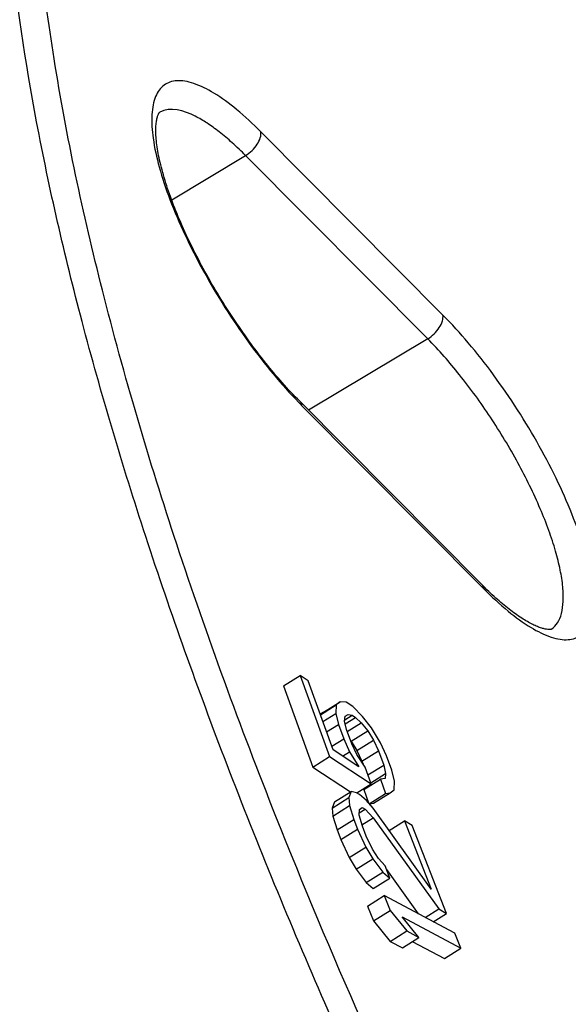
# Model space of a CAD drawing. Header units: millimetres. Extents: x 17 to 597, y 16 to 406.
# Tile 4 of 43: x 36 to 48, y 126 to 148. Entities that reach past the tile are written whole.
import ezdxf

# ---------------------------------------------------------------- set-up
doc = ezdxf.new("R2010")
doc.units = ezdxf.units.MM
doc.header["$LTSCALE"] = 32.67
doc.layers.add('CURVES', color=7, linetype='CONTINUOUS')

msp = doc.modelspace()

# ---------------------------------------------------------------- linework, layer by layer
at = {"layer": 'CURVES', "color": 9, "linetype": 'Continuous'}
for p, q in [((45.348444, 141.547255), (41.119477, 145.805245)), ((39.049186, 144.225389), (40.765032, 145.252776)), ((44.993998, 140.994786), (40.765032, 145.252776)), ((44.993998, 140.994786), (42.226222, 139.337541)), ((42.065988, 139.448759), (46.294955, 135.190769))]:
    msp.add_line(p, q, dxfattribs=at)
at = {"layer": 'CURVES', "color": 7, "linetype": 'Continuous'}
for p, q in [((42.020686, 139.544488), (46.249653, 135.286498)), ((41.642314, 132.933197), (42.028186, 133.175717)), ((42.028186, 133.175717), (42.713169, 131.290346)), ((42.214234, 133.053354), (42.028186, 133.175717)), ((41.642314, 132.933197), (42.327297, 131.047826)), ((42.798484, 131.445244), (42.214234, 133.053354)), ((42.501162, 132.263605), (42.870029, 132.495438)), ((42.572556, 132.321384), (42.958427, 132.563904)), ((42.870029, 132.495438), (42.859132, 132.291595)), ((42.958427, 132.563904), (42.870029, 132.495438)), ((43.104183, 132.552446), (42.958427, 132.563904)), ((43.253021, 132.454556), (43.104183, 132.552446)), ((43.479363, 132.22129), (43.253021, 132.454556)), ((42.572556, 132.321384), (42.500458, 132.265543)), ((42.559428, 132.103231), (42.859132, 132.291595)), ((42.859132, 132.291595), (42.922655, 132.038807)), ((43.065327, 132.11378), (43.079307, 132.231192)), ((43.068649, 132.141684), (43.242125, 132.250713)), ((43.079307, 132.231192), (43.150643, 132.268679)), ((43.150643, 132.268679), (43.242125, 132.250713)), ((43.242125, 132.250713), (43.316544, 132.201768)), ((43.688641, 131.957043), (43.479363, 132.22129)), ((42.646005, 131.864933), (42.922655, 132.038807)), ((42.922655, 132.038807), (43.043535, 131.706095)), ((43.108704, 131.916445), (43.065327, 132.11378)), ((43.078827, 132.052363), (43.316544, 132.201768)), ((43.125561, 131.870045), (43.44832, 132.072899)), ((43.316544, 132.201768), (43.44832, 132.072899)), ((43.44832, 132.072899), (43.600242, 131.888577)), ((43.229583, 131.583732), (43.108704, 131.916445)), ((43.21437, 131.646057), (43.600242, 131.888577)), ((43.600242, 131.888577), (43.735101, 131.673276)), ((43.901003, 131.606365), (43.688641, 131.957043)), ((42.766884, 131.532221), (43.043535, 131.706095)), ((43.043535, 131.706095), (43.181477, 131.404362)), ((43.201082, 131.662179), (43.21437, 131.646057)), ((43.21437, 131.646057), (43.349229, 131.430756)), ((43.347379, 131.337452), (43.229583, 131.583732)), ((43.349229, 131.430756), (43.735101, 131.673276)), ((43.735101, 131.673276), (43.852897, 131.426995)), ((44.038945, 131.304633), (43.901003, 131.606365)), ((43.393839, 131.053684), (42.798484, 131.445244)), ((43.01742, 131.301252), (43.181477, 131.404362)), ((43.181477, 131.404362), (43.393839, 131.053684)), ((43.539594, 131.042226), (43.347379, 131.337452)), ((43.349229, 131.430756), (43.467025, 131.184475)), ((43.467025, 131.184475), (43.852897, 131.426995)), ((43.852897, 131.426995), (43.973776, 131.094283)), ((44.159824, 130.97192), (44.038945, 131.304633)), ((42.327297, 131.047826), (42.713169, 131.290346)), ((42.713169, 131.290346), (43.68062, 130.654061)), ((43.467025, 131.184475), (43.492334, 131.114812)), ((43.604909, 130.86245), (43.973776, 131.094283)), ((43.973776, 131.094283), (44.017153, 130.896947)), ((42.327297, 131.047826), (43.203889, 130.471299)), ((43.68062, 130.654061), (43.539594, 131.042226)), ((43.67134, 130.679604), (44.017153, 130.896947)), ((44.017153, 130.896947), (44.003173, 130.779536)), ((44.223347, 130.719132), (44.159824, 130.97192)), ((43.348179, 130.445123), (43.68062, 130.654061)), ((43.508756, 130.524001), (43.894627, 130.766521)), ((43.627243, 130.620514), (43.624406, 130.596688)), ((44.003173, 130.779536), (43.894627, 130.766521)), ((43.894627, 130.766521), (44.015507, 130.433809)), ((44.212451, 130.515289), (44.223347, 130.719132)), ((42.83031, 130.236505), (43.216182, 130.479025)), ((43.216182, 130.479025), (43.161341, 130.336523)), ((43.337733, 130.451263), (43.216182, 130.479025)), ((43.409627, 130.409004), (43.337733, 130.451263)), ((43.575651, 130.267733), (43.409627, 130.409004)), ((43.508756, 130.524001), (43.620995, 130.21507)), ((43.637315, 130.196116), (44.015507, 130.433809)), ((43.73818, 130.204303), (44.124052, 130.446823)), ((44.015507, 130.433809), (44.124052, 130.446823)), ((44.124052, 130.446823), (44.212451, 130.515289)), ((42.775469, 130.094003), (43.161341, 130.336523)), ((42.83031, 130.236505), (42.775469, 130.094003)), ((43.161341, 130.336523), (43.178393, 130.151762)), ((43.727964, 130.090836), (43.575651, 130.267733)), ((43.640363, 130.192575), (43.73818, 130.204303)), ((42.775469, 130.094003), (42.792521, 129.909242)), ((42.792521, 129.909242), (43.178393, 130.151762)), ((43.178393, 130.151762), (43.275864, 129.832363)), ((43.4026, 129.932606), (43.407784, 130.060612)), ((43.477835, 129.669962), (43.4026, 129.932606)), ((43.404578, 129.981449), (43.543045, 130.068476)), ((43.407784, 130.060612), (43.471152, 130.110734)), ((43.471152, 130.110734), (43.543045, 130.068476)), ((43.543045, 130.068476), (43.731306, 129.870449)), ((45.074705, 128.207124), (43.727964, 130.090836)), ((42.792521, 129.909242), (42.889993, 129.589843)), ((42.889993, 129.589843), (43.275864, 129.832363)), ((43.275864, 129.832363), (43.36481, 129.605343)), ((43.467838, 129.70486), (43.731306, 129.870449)), ((43.731306, 129.870449), (45.252596, 127.753085)), ((44.097775, 129.573574), (44.452085, 129.796257)), ((44.452085, 129.796257), (45.074705, 128.207124)), ((44.631819, 129.690611), (44.452085, 129.796257)), ((42.889993, 129.589843), (42.978938, 129.362823)), ((42.978938, 129.362823), (43.36481, 129.605343)), ((43.36481, 129.605343), (43.556412, 129.186931)), ((43.566781, 129.442943), (43.477835, 129.669962)), ((45.43233, 127.647439), (44.631819, 129.690611)), ((42.978938, 129.362823), (43.17054, 128.944411)), ((43.71391, 129.138039), (43.566781, 129.442943)), ((43.17054, 128.944411), (43.556412, 129.186931)), ((43.556412, 129.186931), (43.717251, 128.917653)), ((43.852512, 128.925517), (43.71391, 129.138039)), ((43.17054, 128.944411), (43.331379, 128.675133)), ((43.331379, 128.675133), (43.717251, 128.917653)), ((43.717251, 128.917653), (43.949984, 128.606117)), ((44.004826, 128.74862), (43.852512, 128.925517)), ((43.331379, 128.675133), (43.564112, 128.363597)), ((43.564112, 128.363597), (43.949984, 128.606117)), ((43.949984, 128.606117), (44.116008, 128.464846)), ((44.116008, 128.464846), (44.004826, 128.74862)), ((44.037954, 128.664065), (44.774683, 127.63867)), ((43.564112, 128.363597), (43.730136, 128.222326)), ((43.730136, 128.222326), (44.116008, 128.464846)), ((43.596475, 127.818983), (43.982347, 128.061503)), ((43.982347, 128.061503), (44.124602, 127.716016)), ((45.62506, 127.184863), (43.982347, 128.061503)), ((43.596475, 127.818983), (43.73873, 127.473496)), ((43.73873, 127.473496), (44.124602, 127.716016)), ((44.124602, 127.716016), (44.511517, 127.239966)), ((44.93469, 127.553282), (45.252596, 127.753085)), ((45.122796, 127.452898), (45.43233, 127.647439)), ((45.252596, 127.753085), (45.43233, 127.647439)), ((43.73873, 127.473496), (44.125645, 126.997446)), ((44.791127, 127.09075), (44.404213, 127.566801)), ((44.404213, 127.566801), (45.767315, 126.839376)), ((44.125645, 126.997446), (44.511517, 127.239966)), ((44.511517, 127.239966), (44.791127, 127.09075)), ((45.767315, 126.839376), (45.62506, 127.184863)), ((44.125645, 126.997446), (44.405256, 126.84823)), ((44.405256, 126.84823), (44.791127, 127.09075)), ((44.637215, 126.994016), (45.381443, 126.596856)), ((45.381443, 126.596856), (45.767315, 126.839376))]:
    msp.add_line(p, q, dxfattribs=at)
at = {"layer": 'CURVES', "color": 9, "linetype": 'Continuous'}
msp.add_arc((48.816616, 146.15287), 9.513994, 224.2136223, 224.8019147, dxfattribs=at)
at = {"layer": 'CURVES', "color": 7, "linetype": 'Continuous'}
for points, knots in [([(38.881983, 163.378411), (39.277742, 163.627146), (40.142184, 164.043957), (41.575205, 164.387202), (43.133835, 164.45948), (44.805425, 164.270816), (46.584166, 163.830436), (48.465644, 163.144961), (50.444959, 162.219661), (52.515852, 161.059512), (54.670847, 159.670044), (57.741788, 157.449305), (61.711469, 154.124639), (66.513337, 149.474099), (69.664006, 146.03065), (71.256208, 144.199124)], [0, 0, 0, 0, 0.035244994, 0.07167875, 0.110391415, 0.152297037, 0.19808849, 0.248242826, 0.303051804, 0.362658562, 0.427089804, 0.49628084, 0.64830122, 0.817013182, 1, 1, 1, 1]), ([(55.521391, 87.231013), (52.896986, 90.808795), (47.911908, 98.161271), (42.362206, 107.705852), (38.420345, 115.437433), (35.810056, 121.090965), (33.549817, 126.583687), (31.667389, 131.847893), (30.18552, 136.819488), (29.121842, 141.439225), (28.488953, 145.65525), (28.295697, 149.422485), (28.514835, 152.259626), (28.947564, 154.249479), (29.37772, 155.551464), (29.92728, 156.713565), (30.598799, 157.729228), (31.391962, 158.589561), (32.002677, 159.054777), (32.322162, 159.255572)], [0, 0, 0, 0, 0.166913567, 0.333839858, 0.414963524, 0.493307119, 0.568020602, 0.638323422, 0.703526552, 0.763060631, 0.816514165, 0.863691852, 0.904707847, 0.923081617, 0.940180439, 0.956178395, 0.97129936, 0.985805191, 1, 1, 1, 1]), ([(42.020686, 139.544488), (41.742069, 139.825016), (41.19464, 140.452135), (40.576726, 141.306851), (40.10732, 142.050429), (39.779429, 142.622587), (39.484896, 143.193351), (39.229481, 143.75121), (39.018235, 144.284386), (38.87842, 144.710049), (38.793236, 145.02883), (38.744524, 145.246633), (38.709162, 145.448562), (38.687029, 145.632623), (38.677645, 145.796588), (38.680071, 145.938017), (38.692393, 146.054369), (38.709776, 146.13397), (38.725932, 146.183039), (38.736732, 146.209299), (38.747145, 146.229112), (38.755213, 146.242574), (38.76356, 146.252332), (38.765744, 146.256208), (38.773103, 146.260776), (38.77186, 146.260057)], [0, 0, 0, 0, 0.154386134, 0.324318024, 0.411341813, 0.497661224, 0.581735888, 0.662052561, 0.737138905, 0.805567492, 0.836854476, 0.865953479, 0.892687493, 0.916869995, 0.938302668, 0.956767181, 0.972043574, 0.983915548, 0.988505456, 0.992182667, 0.995029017, 0.997130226, 0.998563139, 0.999439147, 1, 1, 1, 1]), ([(47.871966, 134.251632), (47.87282, 134.252213), (47.863481, 134.245983), (47.859082, 134.247064), (47.84494, 134.243665), (47.82241, 134.242071), (47.780694, 134.242865), (47.717489, 134.253194), (47.635842, 134.27468), (47.538623, 134.310514), (47.427783, 134.36106), (47.305472, 134.426941), (47.120976, 134.540046), (46.872943, 134.719449), (46.563374, 134.980911), (46.356074, 135.179346), (46.249653, 135.286498)], [0, 0, 0, 0, 0.001574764, 0.007829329, 0.013489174, 0.021181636, 0.043392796, 0.075968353, 0.118917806, 0.171660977, 0.233649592, 0.304328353, 0.383153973, 0.56315654, 0.769953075, 1, 1, 1, 1])]:
    msp.add_open_spline(points, degree=3, knots=knots, dxfattribs=at)
at = {"layer": 'CURVES', "color": 9, "linetype": 'Continuous'}
for points, knots in [([(41.47001, 129.898341), (40.642441, 131.983646), (39.16231, 136.017682), (37.419753, 141.894143), (36.430497, 146.505344), (35.972087, 149.901316), (35.79759, 152.195843), (35.781057, 154.315036), (35.922851, 156.250163), (36.222917, 157.993489), (36.681267, 159.5382), (37.298321, 160.877815), (38.074771, 162.004954), (39.009789, 162.910084), (40.097813, 163.582851), (41.328043, 164.016746), (42.688843, 164.211631), (44.171486, 164.171012), (45.769723, 163.898676), (47.477894, 163.397779), (49.289807, 162.671291), (51.198431, 161.722574), (53.195918, 160.55572), (55.27383, 159.17579), (58.229689, 156.992642), (62.047596, 153.756459), (66.665857, 149.260248), (69.698121, 145.944238), (71.230054, 144.18395)], [0, 0, 0, 0, 0.090621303, 0.173446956, 0.247409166, 0.280832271, 0.311799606, 0.340296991, 0.366356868, 0.390072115, 0.411614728, 0.431258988, 0.449404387, 0.466585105, 0.483445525, 0.500671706, 0.518902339, 0.538662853, 0.560343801, 0.584211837, 0.61043297, 0.6390955, 0.67022836, 0.703814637, 0.739801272, 0.818607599, 0.905742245, 1, 1, 1, 1]), ([(62.40098, 91.468878), (59.766091, 95.060954), (54.760578, 102.44278), (49.187069, 112.024953), (45.227431, 119.786712), (42.605109, 125.461592), (40.334238, 130.973835), (38.44282, 136.254685), (36.953836, 141.23836), (35.884774, 145.863789), (35.248212, 150.074358), (35.077178, 153.306438), (35.187581, 155.632478), (35.379422, 157.178915), (35.683289, 158.587449), (36.215759, 160.213046), (36.985087, 161.63933), (38.009108, 162.752796), (38.582726, 163.190323), (38.881984, 163.378409)], [0, 0, 0, 0, 0.167906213, 0.335836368, 0.417445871, 0.496251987, 0.571392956, 0.642073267, 0.707584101, 0.767328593, 0.820855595, 0.867911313, 0.889019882, 0.908553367, 0.926584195, 0.943225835, 0.972980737, 0.986677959, 1, 1, 1, 1]), ([(55.84116, 87.346039), (53.20627, 90.938115), (48.200757, 98.319941), (42.627248, 107.902114), (38.667611, 115.663873), (36.045289, 121.338753), (33.774418, 126.850996), (31.883, 132.131846), (30.394015, 137.115521), (29.324953, 141.74095), (28.688392, 145.951519), (28.517357, 149.183599), (28.62776, 151.509639), (28.819602, 153.056076), (29.123468, 154.46461), (29.655939, 156.090207), (30.425267, 157.516491), (31.449287, 158.629957), (32.022905, 159.067484), (32.322163, 159.25557)], [0, 0, 0, 0, 0.167906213, 0.335836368, 0.417445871, 0.496251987, 0.571392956, 0.642073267, 0.707584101, 0.767328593, 0.820855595, 0.867911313, 0.889019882, 0.908553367, 0.926584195, 0.943225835, 0.972980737, 0.986677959, 1, 1, 1, 1]), ([(41.119477, 145.805245), (40.939028, 145.986933), (40.592244, 146.309284), (40.072245, 146.693496), (39.659309, 146.906077), (39.362784, 146.984223), (39.174526, 146.997403), (39.006821, 146.96747), (38.863215, 146.892421), (38.748513, 146.773931), (38.664252, 146.616469), (38.609285, 146.423008), (38.571878, 146.097995), (38.608634, 145.608744), (38.756395, 144.947666), (39.007545, 144.199703), (39.353302, 143.392446), (39.930255, 142.265752), (40.619784, 141.17807), (41.390054, 140.181087), (41.793868, 139.727718), (41.99751, 139.518424)], [0, 0, 0, 0, 0.069492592, 0.128209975, 0.175140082, 0.194343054, 0.211073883, 0.225966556, 0.239987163, 0.254312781, 0.27004192, 0.287973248, 0.308583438, 0.358542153, 0.420145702, 0.492102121, 0.572331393, 0.658255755, 0.83544238, 0.920752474, 1, 1, 1, 1]), ([(40.765032, 145.252776), (40.663919, 145.354582), (40.465108, 145.544782), (40.166041, 145.79823), (39.877476, 146.006757), (39.461398, 146.25564), (39.011175, 146.398481), (38.77186, 146.260056)], [0, 0, 0, 0, 0.185677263, 0.355549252, 0.508059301, 0.642240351, 1, 1, 1, 1]), ([(40.765032, 145.252776), (40.818854, 145.285003), (40.918829, 145.363451), (41.03626, 145.505061), (41.110953, 145.654475), (41.126242, 145.759819), (41.119477, 145.805245)], [0, 0, 0, 0, 0.274636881, 0.550754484, 0.798938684, 1, 1, 1, 1]), ([(44.993998, 140.994786), (45.047821, 141.027013), (45.147796, 141.105462), (45.265227, 141.247071), (45.33992, 141.396486), (45.355209, 141.501829), (45.348444, 141.547255)], [0, 0, 0, 0, 0.274636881, 0.550754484, 0.798938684, 1, 1, 1, 1]), ([(46.294955, 135.190769), (46.476637, 135.007841), (46.825625, 134.683606), (47.34881, 134.298078), (47.764047, 134.08605), (48.061707, 134.010015), (48.250309, 133.999039), (48.417959, 134.031985), (48.56082, 134.110818), (48.674035, 134.233478), (48.756352, 134.395343), (48.809023, 134.593543), (48.842599, 134.925748), (48.80011, 135.424179), (48.644501, 136.096231), (48.384456, 136.854705), (48.029242, 137.671178), (47.44046, 138.805636), (46.740344, 139.896809), (45.96074, 140.891416), (45.55347, 141.340823), (45.348444, 141.547255)], [0, 0, 0, 0, 0.069355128, 0.127860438, 0.174504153, 0.193551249, 0.210136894, 0.224921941, 0.238904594, 0.253282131, 0.269149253, 0.28728618, 0.308149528, 0.358694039, 0.420905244, 0.493411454, 0.57406226, 0.660215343, 0.837064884, 0.921733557, 1, 1, 1, 1]), ([(47.871964, 134.251634), (47.927388, 134.289382), (48.028366, 134.399797), (48.115755, 134.62593), (48.151856, 134.910623), (48.138264, 135.251419), (48.075764, 135.643755), (47.965228, 136.081267), (47.808495, 136.55628), (47.533841, 137.247124), (47.096398, 138.136561), (46.468622, 139.177425), (45.769128, 140.143995), (45.255971, 140.731016), (44.993998, 140.994786)], [0, 0, 0, 0, 0.026087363, 0.056313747, 0.092976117, 0.137024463, 0.18858036, 0.247269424, 0.3123954, 0.383036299, 0.536353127, 0.697361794, 0.855375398, 1, 1, 1, 1]), ([(42.020686, 139.544488), (42.026711, 139.538422), (42.049668, 139.510928), (42.061996, 139.475573), (42.065988, 139.448759)], [0, 0, 0, 0, 0.239748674, 1, 1, 1, 1]), ([(46.249653, 135.286498), (46.255677, 135.280432), (46.278634, 135.252938), (46.290962, 135.217583), (46.294955, 135.190769)], [0, 0, 0, 0, 0.239748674, 1, 1, 1, 1]), ([(62.854121, 91.880275), (60.648231, 94.887508), (56.411061, 101.060356), (50.656215, 110.601054), (45.618377, 120.212292), (42.738531, 126.701929), (41.47001, 129.898341)], [0, 0, 0, 0, 0.255892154, 0.513346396, 0.764047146, 1, 1, 1, 1])]:
    msp.add_open_spline(points, degree=3, knots=knots, dxfattribs=at)

doc.saveas('drawing.dxf')
